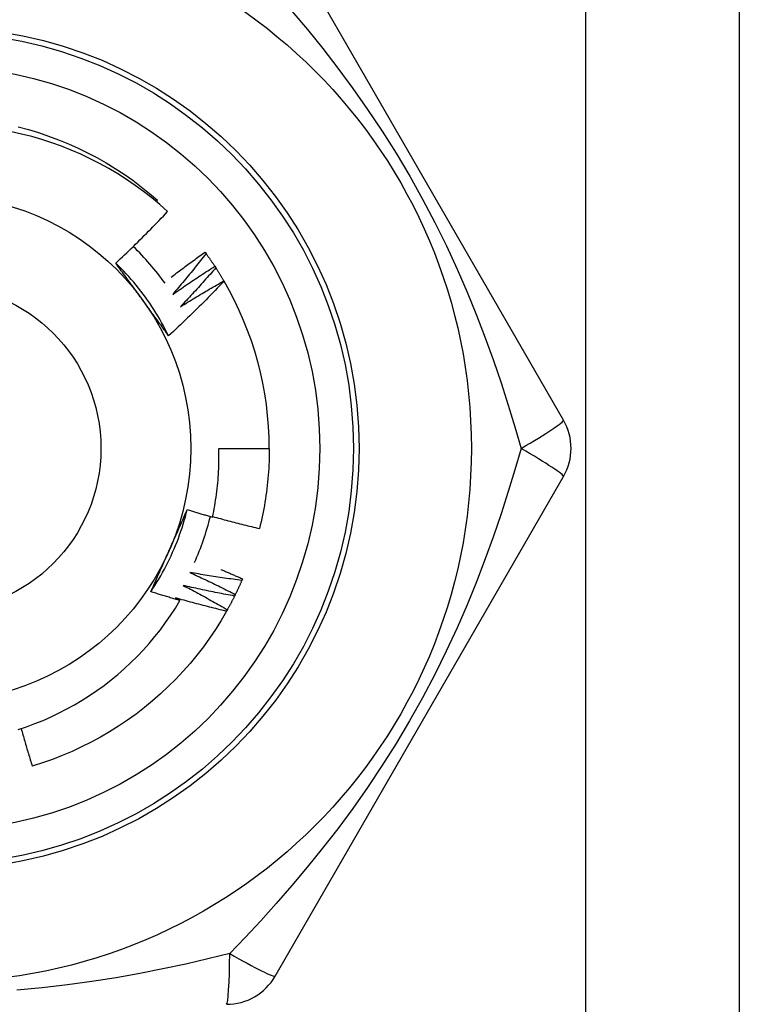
# Model space of a CAD drawing. Header units: inches. Extents: x 3.4 to 95.3, y 5.8 to 50.1.
# Tile 46 of 83: x 5.795 to 6.047, y 36.441 to 36.787. Entities that reach past the tile are written whole.
import ezdxf

# ---------------------------------------------------------------- set-up
doc = ezdxf.new("R2010")
doc.units = ezdxf.units.IN
doc.header["$MEASUREMENT"] = 0
doc.layers.add('Visible Edges(ANSI)', color=7, linetype='Continuous', lineweight=25)
doc.layers.add('Visible Tangent Edges(ANSI)', color=7, linetype='Continuous', lineweight=25)

msp = doc.modelspace()

# ---------------------------------------------------------------- linework, layer by layer
at = {"layer": 'Visible Edges(ANSI)'}
for p, q in [((6.047325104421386, 36.96306930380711), (6.047325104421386, 19.57724253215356)), ((5.985672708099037, 36.64614024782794), (5.884522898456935, 36.82133684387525)), ((5.842857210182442, 36.72275055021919), (5.843299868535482, 36.7232676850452)), ((5.859921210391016, 36.70506298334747), (5.860277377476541, 36.70457555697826)), ((5.863364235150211, 36.70011230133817), (5.86369462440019, 36.69960704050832)), ((5.866545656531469, 36.69498958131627), (5.86659412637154, 36.69490674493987)), ((5.864752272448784, 36.6362976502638), (5.882466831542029, 36.6362976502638)), ((5.884522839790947, 36.45125836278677), (5.98567263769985, 36.62645495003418)), ((5.873075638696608, 36.59054586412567), (5.872836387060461, 36.58999160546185))]:
    msp.add_line(p, q, dxfattribs=at)
at = {"layer": 'Visible Edges(ANSI)', "flags": 128}
for points in [[(5.794386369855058, 36.74899844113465), (5.797981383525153, 36.74804191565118), (5.801543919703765, 36.74697075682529), (5.80507032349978, 36.74578605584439), (5.808556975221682, 36.74448900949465), (5.812000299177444, 36.74308097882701), (5.81539676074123, 36.7415633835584), (5.818742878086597, 36.73993779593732), (5.822035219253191, 36.73820587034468), (5.825270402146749, 36.73636939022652), (5.828445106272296, 36.73443025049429), (5.831556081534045, 36.73239042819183), (5.834600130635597, 36.73025201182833), (5.83757413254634, 36.72801720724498), (5.840475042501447, 36.72568830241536), (5.843299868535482, 36.7232676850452)], [(5.846791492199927, 36.71929893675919), (5.844051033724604, 36.72173627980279), (5.841237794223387, 36.72408273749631), (5.838354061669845, 36.72633673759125), (5.835402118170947, 36.72849669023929), (5.832384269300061, 36.73056102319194), (5.829302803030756, 36.73252815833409), (5.826160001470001, 36.73439650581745), (5.822958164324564, 36.73616449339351), (5.819699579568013, 36.73783054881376), (5.816386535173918, 36.7393930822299), (5.813021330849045, 36.74085052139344), (5.80960734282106, 36.74220085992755), (5.806155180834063, 36.74343976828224), (5.802669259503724, 36.74456594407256), (5.799152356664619, 36.74557880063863), (5.795607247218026, 36.74647771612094), (5.792036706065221, 36.74726209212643)], [(5.82861371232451, 36.70122083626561), (5.829396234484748, 36.70194909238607), (5.830176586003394, 36.70267955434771), (5.830954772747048, 36.70341222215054), (5.831730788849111, 36.70414708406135), (5.832504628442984, 36.70488414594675), (5.833276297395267, 36.70562339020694), (5.834045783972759, 36.70636482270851), (5.834813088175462, 36.70710842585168), (5.835578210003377, 36.70785421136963), (5.836341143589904, 36.70860215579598), (5.837101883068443, 36.70935227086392), (5.837860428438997, 36.71010453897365), (5.838616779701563, 36.71085896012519), (5.839370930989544, 36.71161552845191), (5.84012287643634, 36.71237423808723), (5.840872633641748, 36.71313510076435), (5.841620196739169, 36.71389811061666), (5.842365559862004, 36.71466326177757), (5.843108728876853, 36.71543055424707), (5.843849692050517, 36.71619998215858), (5.844588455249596, 36.71697153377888), (5.84532501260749, 36.71774521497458), (5.8460593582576, 36.71852101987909), (5.846791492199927, 36.71929893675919)], [(5.848021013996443, 36.69627867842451), (5.848509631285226, 36.69665384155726), (5.848998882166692, 36.69702820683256), (5.849488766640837, 36.69740178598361), (5.849979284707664, 36.6977745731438), (5.850470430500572, 36.69814656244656), (5.850962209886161, 36.69851775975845), (5.85145462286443, 36.69888816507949), (5.851947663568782, 36.69925777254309), (5.852441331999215, 36.69962658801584), (5.852935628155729, 36.69999460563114), (5.853430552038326, 36.70036182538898), (5.853926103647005, 36.70072825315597), (5.854422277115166, 36.70109387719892), (5.854919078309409, 36.70145870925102), (5.855416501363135, 36.70182273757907), (5.855914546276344, 36.70218596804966), (5.856413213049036, 36.70254840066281), (5.856912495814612, 36.70291002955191), (5.85741240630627, 36.70327086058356), (5.857912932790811, 36.70363088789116), (5.858414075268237, 36.70399011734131), (5.858915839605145, 36.70434854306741), (5.859418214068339, 36.70470616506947), (5.859921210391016, 36.70506298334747)], [(5.860277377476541, 36.70457555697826), (5.859805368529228, 36.70396996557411), (5.859332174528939, 36.70336525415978), (5.858857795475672, 36.7027614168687), (5.85838222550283, 36.70215847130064), (5.857905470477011, 36.70155640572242), (5.857427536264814, 36.70095522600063), (5.856948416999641, 36.70035493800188), (5.85646811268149, 36.69975554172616), (5.85598662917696, 36.69915703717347), (5.855503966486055, 36.69855942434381), (5.855020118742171, 36.69796270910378), (5.854535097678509, 36.69736689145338), (5.85404889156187, 36.69677197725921), (5.853561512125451, 36.69617796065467), (5.853072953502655, 36.69558485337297), (5.85258322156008, 36.6949926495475), (5.852092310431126, 36.69440135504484), (5.851600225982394, 36.69381097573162), (5.851106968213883, 36.69322149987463), (5.850612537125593, 36.69263294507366), (5.850116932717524, 36.69204530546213), (5.849620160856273, 36.69145858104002), (5.849122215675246, 36.69087277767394), (5.848623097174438, 36.69028790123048)], [(5.860277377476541, 36.70457555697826), (5.86041013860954, 36.70439249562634), (5.860542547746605, 36.70420917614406), (5.860674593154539, 36.70402560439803), (5.860806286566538, 36.70384177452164), (5.860937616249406, 36.70365768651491), (5.861068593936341, 36.70347334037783), (5.861199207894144, 36.70328874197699), (5.861329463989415, 36.7031038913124), (5.861459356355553, 36.70291878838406), (5.86158889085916, 36.70273342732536), (5.861718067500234, 36.70254781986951), (5.861846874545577, 36.70236196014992), (5.861975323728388, 36.70217584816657), (5.862103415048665, 36.70198948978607), (5.862231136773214, 36.7018028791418), (5.86235849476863, 36.7016160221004), (5.862485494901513, 36.70142891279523), (5.862612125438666, 36.70124156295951), (5.862738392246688, 36.70105396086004), (5.862864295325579, 36.70086611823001), (5.862989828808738, 36.70067802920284), (5.863114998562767, 36.7004896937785), (5.863239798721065, 36.70030111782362), (5.863364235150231, 36.70011230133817)], [(5.847167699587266, 36.67577140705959), (5.846579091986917, 36.67695196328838), (5.845973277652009, 36.67812380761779), (5.845350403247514, 36.6792866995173), (5.8447106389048, 36.68044041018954), (5.844054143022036, 36.68158469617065), (5.843381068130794, 36.68271932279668), (5.842691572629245, 36.68384405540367), (5.841985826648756, 36.68495865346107), (5.8412639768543, 36.68606288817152), (5.840526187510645, 36.68715651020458), (5.839772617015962, 36.68823929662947), (5.83900342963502, 36.68931100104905), (5.838218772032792, 36.69037138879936), (5.837418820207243, 36.69142022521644), (5.836603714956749, 36.69245727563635), (5.835773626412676, 36.69348229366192), (5.834928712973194, 36.6944950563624), (5.834069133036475, 36.69549532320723), (5.833195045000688, 36.69648284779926), (5.832306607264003, 36.69745740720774), (5.831403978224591, 36.6984187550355), (5.830487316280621, 36.69936665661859), (5.829556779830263, 36.70030087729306), (5.828612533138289, 36.70122117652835)], [(5.837989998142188, 36.68836524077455), (5.837597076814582, 36.68890603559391), (5.837204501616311, 36.68944633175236), (5.836812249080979, 36.68998613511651), (5.836420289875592, 36.69052545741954), (5.836028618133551, 36.69106429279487), (5.83563721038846, 36.69160265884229), (5.835246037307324, 36.69214056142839), (5.834855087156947, 36.69267801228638), (5.834464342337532, 36.69321500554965), (5.834073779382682, 36.69375155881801), (5.833683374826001, 36.69428767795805), (5.833293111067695, 36.69482336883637), (5.832902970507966, 36.69535863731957), (5.832512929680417, 36.69589348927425), (5.832122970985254, 36.6964279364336), (5.831733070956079, 36.69696198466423), (5.831343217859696, 36.69749563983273), (5.830953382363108, 36.69802890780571), (5.83056355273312, 36.69856180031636), (5.830173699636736, 36.69909432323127), (5.829783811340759, 36.69962647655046), (5.829393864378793, 36.70015827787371), (5.829003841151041, 36.70068972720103), (5.82861371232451, 36.70122083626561)], [(5.848623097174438, 36.69028790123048), (5.8492275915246, 36.69071087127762), (5.849832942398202, 36.691132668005), (5.850439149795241, 36.69155327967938), (5.85104621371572, 36.691972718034), (5.85165412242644, 36.69239097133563), (5.852262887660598, 36.69280803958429), (5.852872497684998, 36.69322392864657), (5.853482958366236, 36.69363863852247), (5.854094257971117, 36.6940521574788), (5.854706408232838, 36.69446449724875), (5.855319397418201, 36.69487564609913), (5.855933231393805, 36.69528560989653), (5.856547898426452, 36.69569438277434), (5.85716341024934, 36.69610197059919), (5.85777975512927, 36.69650836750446), (5.858396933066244, 36.69691357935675), (5.859014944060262, 36.69731759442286), (5.859633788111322, 36.69772041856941), (5.860253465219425, 36.69812205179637), (5.860873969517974, 36.69852249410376), (5.861495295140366, 36.69892173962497), (5.862117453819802, 36.69931978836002), (5.862740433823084, 36.69971664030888), (5.863364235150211, 36.70011230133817)], [(5.86369462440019, 36.69960704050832), (5.863191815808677, 36.69902676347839), (5.862687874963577, 36.69844743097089), (5.862182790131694, 36.69786903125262), (5.861676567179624, 36.69729158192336), (5.861169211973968, 36.69671507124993), (5.860660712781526, 36.69613951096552), (5.860151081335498, 36.69556490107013), (5.859640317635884, 36.69499124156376), (5.859128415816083, 36.69441853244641), (5.858615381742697, 36.69384677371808), (5.858101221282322, 36.69327597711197), (5.857585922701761, 36.69270614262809), (5.857069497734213, 36.69213726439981), (5.856551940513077, 36.69156934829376), (5.856033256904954, 36.69100239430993), (5.855513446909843, 36.69043640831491), (5.854992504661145, 36.68987139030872), (5.854470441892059, 36.68930734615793), (5.853947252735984, 36.68874426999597), (5.85342294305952, 36.68818216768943), (5.852897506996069, 36.6876210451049), (5.852370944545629, 36.68706089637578), (5.851843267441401, 36.68650173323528), (5.851314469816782, 36.6859435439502)], [(5.86369462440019, 36.69960704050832), (5.863817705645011, 36.69941733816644), (5.863940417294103, 36.69922739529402), (5.864062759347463, 36.69903721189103), (5.864184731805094, 36.69884679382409), (5.864306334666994, 36.69865613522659), (5.864427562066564, 36.69846524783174), (5.864548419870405, 36.69827411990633), (5.864668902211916, 36.69808275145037), (5.864789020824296, 36.69789115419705), (5.864908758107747, 36.69769932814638), (5.865028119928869, 36.69750726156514), (5.865147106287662, 36.69731496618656), (5.865265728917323, 36.69712243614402), (5.865383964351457, 36.69692968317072), (5.86550183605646, 36.69673669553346), (5.865619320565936, 36.69654347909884), (5.86573644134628, 36.69635003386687), (5.865853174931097, 36.69615635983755), (5.865969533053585, 36.69596245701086), (5.866085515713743, 36.69576833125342), (5.866201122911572, 36.69557398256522), (5.866316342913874, 36.69537940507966), (5.866431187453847, 36.69518460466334), (5.86654565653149, 36.69498958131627)], [(5.86659412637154, 36.69490674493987), (5.865811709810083, 36.69408321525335), (5.865026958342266, 36.69326194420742), (5.864239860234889, 36.69244293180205), (5.863450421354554, 36.69162619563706), (5.862658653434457, 36.69081172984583), (5.861864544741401, 36.68999954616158), (5.861068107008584, 36.68918964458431), (5.860269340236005, 36.68838203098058), (5.859468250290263, 36.68757670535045), (5.85866483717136, 36.68677368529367), (5.857859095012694, 36.68597295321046), (5.857051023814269, 36.68517451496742), (5.85624062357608, 36.68437837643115), (5.855427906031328, 36.68358454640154), (5.854612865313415, 36.6827930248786), (5.853795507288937, 36.68200382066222), (5.852975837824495, 36.681216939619), (5.852153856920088, 36.68043238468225), (5.851329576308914, 36.67965016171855), (5.850502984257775, 36.67887027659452), (5.849674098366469, 36.67809273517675), (5.848842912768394, 36.67731754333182), (5.848009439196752, 36.67654470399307), (5.847173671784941, 36.67577422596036)], [(5.851314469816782, 36.6859435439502), (5.851940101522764, 36.68633457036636), (5.852566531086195, 36.68672437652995), (5.853193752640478, 36.68711296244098), (5.853821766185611, 36.68750032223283), (5.854450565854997, 36.68788646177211), (5.855080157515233, 36.68827136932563), (5.855710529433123, 36.68865506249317), (5.856341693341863, 36.68903752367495), (5.856973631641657, 36.68941875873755), (5.857606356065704, 36.6897987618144), (5.858239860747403, 36.69017754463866), (5.858874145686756, 36.69055509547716), (5.859509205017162, 36.6909314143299), (5.860145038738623, 36.69130650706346), (5.860781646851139, 36.69168036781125), (5.861419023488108, 36.69205299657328), (5.862057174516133, 36.69242438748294), (5.862696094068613, 36.69279455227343), (5.863335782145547, 36.69316347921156), (5.863976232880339, 36.69353117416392), (5.864617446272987, 36.6938976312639), (5.865259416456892, 36.69426285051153), (5.865902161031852, 36.69462683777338), (5.866545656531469, 36.69498958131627)], [(5.847173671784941, 36.67577422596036), (5.846791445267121, 36.67629442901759), (5.846409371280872, 36.67681491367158), (5.8460274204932, 36.67733569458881), (5.84564556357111, 36.67785678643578), (5.845263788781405, 36.67837820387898), (5.844882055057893, 36.67889995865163), (5.844500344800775, 36.67942206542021), (5.844118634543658, 36.67994453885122), (5.843736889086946, 36.68046739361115), (5.843355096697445, 36.68099063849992), (5.842973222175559, 36.6815142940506), (5.842591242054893, 36.68203837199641), (5.842209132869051, 36.68256288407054), (5.841826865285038, 36.68308784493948), (5.84144441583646, 36.68361326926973), (5.841061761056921, 36.6841391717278), (5.840678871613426, 36.68466556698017), (5.840295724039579, 36.68519246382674), (5.839912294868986, 36.68571987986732), (5.839528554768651, 36.6862478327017), (5.839144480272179, 36.68677633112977), (5.838760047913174, 36.68730538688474), (5.838375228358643, 36.687835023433), (5.837989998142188, 36.68836524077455)], [(5.862550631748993, 36.61220508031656), (5.862760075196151, 36.61319424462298), (5.862959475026, 36.61418574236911), (5.863148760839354, 36.61517936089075), (5.863327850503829, 36.61617462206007), (5.863496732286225, 36.61717142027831), (5.863655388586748, 36.61816967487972), (5.863803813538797, 36.61916930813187), (5.863941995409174, 36.62017024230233), (5.864069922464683, 36.62117239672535), (5.864187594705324, 36.62217569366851), (5.864294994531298, 36.62318005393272), (5.864392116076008, 36.62418539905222), (5.864478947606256, 36.62519164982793), (5.864555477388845, 36.62619872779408), (5.864621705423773, 36.62720655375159), (5.864677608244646, 36.6282150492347), (5.864723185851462, 36.62922413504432), (5.864758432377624, 36.63023373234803), (5.864783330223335, 36.63124376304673), (5.864797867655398, 36.63225414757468), (5.864802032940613, 36.63326480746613), (5.86479583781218, 36.6342756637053), (5.864779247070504, 36.6352866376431), (5.864752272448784, 36.6362976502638)], [(5.882466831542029, 36.63629765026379), (5.882460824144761, 36.63511602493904), (5.882442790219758, 36.6339345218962), (5.882412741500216, 36.63275326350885), (5.88237066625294, 36.63157237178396), (5.882316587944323, 36.63039196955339), (5.882250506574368, 36.62921217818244), (5.882172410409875, 36.62803312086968), (5.882082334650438, 36.62685491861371), (5.881980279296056, 36.62567769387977), (5.881866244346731, 36.62450156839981), (5.881740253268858, 36.62332666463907), (5.881602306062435, 36.62215310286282), (5.881452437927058, 36.62098100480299), (5.881290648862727, 36.61981049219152), (5.881116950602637, 36.61864168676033), (5.880931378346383, 36.61747470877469), (5.880733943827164, 36.61630967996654), (5.880524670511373, 36.6151467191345), (5.880303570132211, 36.61398594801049), (5.88007066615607, 36.61282748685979), (5.879825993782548, 36.61167145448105), (5.879569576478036, 36.61051797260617), (5.879301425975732, 36.60936715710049), (5.879021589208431, 36.60821913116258)], [(5.840931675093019, 36.58602278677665), (5.841659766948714, 36.58712281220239), (5.84237170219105, 36.58823338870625), (5.84306736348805, 36.58935425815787), (5.843746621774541, 36.5904851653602), (5.844409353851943, 36.59162585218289), (5.845055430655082, 36.59277606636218), (5.84568473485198, 36.59393554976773), (5.846297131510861, 36.59510404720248), (5.84689249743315, 36.59628130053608), (5.847470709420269, 36.59746705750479), (5.848031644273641, 36.59866105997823), (5.848575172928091, 36.59986304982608), (5.849101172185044, 36.60107277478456), (5.84960951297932, 36.60228997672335), (5.850100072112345, 36.60351439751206), (5.850572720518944, 36.60474578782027), (5.851027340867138, 36.60598388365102), (5.851463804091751, 36.60722843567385), (5.851881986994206, 36.60847918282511), (5.852281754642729, 36.60973587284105), (5.852662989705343, 36.61099824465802), (5.853025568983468, 36.61226604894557), (5.853369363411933, 36.61353902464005), (5.853694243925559, 36.61481691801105)], [(5.847249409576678, 36.60026783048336), (5.847521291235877, 36.60087850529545), (5.847792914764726, 36.60148863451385), (5.848064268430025, 36.60209823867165), (5.848335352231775, 36.60270733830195), (5.848606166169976, 36.60331595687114), (5.84887669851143, 36.603924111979), (5.849146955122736, 36.60453182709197), (5.849416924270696, 36.6051391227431), (5.849686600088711, 36.60574601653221), (5.84995598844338, 36.60635253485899), (5.850225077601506, 36.60695869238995), (5.850493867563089, 36.60756451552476), (5.850762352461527, 36.60817002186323), (5.851030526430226, 36.60877523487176), (5.851298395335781, 36.60938017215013), (5.851565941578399, 36.60998485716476), (5.851833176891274, 36.61058930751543), (5.85210008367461, 36.61119354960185), (5.852366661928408, 36.61179759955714), (5.852632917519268, 36.61240148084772), (5.852898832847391, 36.61300521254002), (5.853164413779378, 36.61360881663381), (5.85342964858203, 36.61421231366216), (5.853694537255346, 36.61481572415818)], [(5.853694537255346, 36.61481572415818), (5.854062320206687, 36.61470250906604), (5.854430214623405, 36.61458967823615), (5.854798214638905, 36.61447723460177), (5.855166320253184, 36.61436517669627), (5.855534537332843, 36.61425350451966), (5.855902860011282, 36.61414221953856), (5.856271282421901, 36.61403132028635), (5.856639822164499, 36.613920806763), (5.857008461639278, 36.61381067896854), (5.857377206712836, 36.61370093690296), (5.857746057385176, 36.61359158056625), (5.858115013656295, 36.61348261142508), (5.858484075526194, 36.61337402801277), (5.858853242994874, 36.61326583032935), (5.859222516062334, 36.6131580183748), (5.859591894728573, 36.61305059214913), (5.859961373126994, 36.61294355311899), (5.860330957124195, 36.61283689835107), (5.860700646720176, 36.61273063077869), (5.861070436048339, 36.61262474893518), (5.861440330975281, 36.61251925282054), (5.861810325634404, 36.61241414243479), (5.862180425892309, 36.61230941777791), (5.862550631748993, 36.61220508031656)], [(5.862593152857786, 36.61240193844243), (5.86327342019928, 36.61221293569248), (5.863954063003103, 36.61202521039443), (5.864635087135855, 36.61183876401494), (5.865316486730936, 36.61165359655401), (5.865998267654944, 36.61146970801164), (5.866680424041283, 36.61128709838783), (5.86736295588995, 36.61110576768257), (5.86804585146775, 36.61092571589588), (5.868729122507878, 36.61074694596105), (5.869412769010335, 36.61056945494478), (5.870096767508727, 36.61039324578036), (5.870781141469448, 36.6102183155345), (5.8714658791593, 36.6100446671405), (5.872150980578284, 36.60987229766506), (5.872836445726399, 36.60970121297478), (5.873522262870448, 36.60953140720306), (5.874208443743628, 36.60936288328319), (5.874894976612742, 36.60919564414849), (5.87558186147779, 36.60902968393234), (5.876269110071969, 36.60886500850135), (5.876956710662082, 36.60870161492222), (5.877644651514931, 36.60853950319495), (5.878332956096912, 36.60837867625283), (5.879021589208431, 36.60821913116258)], [(5.840937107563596, 36.58601902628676), (5.841196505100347, 36.58661014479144), (5.841456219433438, 36.58720127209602), (5.841716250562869, 36.58779244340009), (5.841976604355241, 36.58838368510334), (5.842237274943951, 36.58897502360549), (5.842498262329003, 36.58956649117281), (5.842759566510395, 36.59015811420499), (5.843021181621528, 36.59074992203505), (5.843283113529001, 36.59134194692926), (5.843545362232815, 36.59193421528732), (5.843807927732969, 36.59252675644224), (5.844070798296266, 36.59311959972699), (5.844333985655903, 36.59371277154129), (5.844597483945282, 36.59430630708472), (5.844861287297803, 36.59490022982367), (5.845125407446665, 36.59549456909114), (5.845389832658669, 36.59608935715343), (5.845654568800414, 36.59668462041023), (5.845919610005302, 36.59728039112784), (5.846184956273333, 36.59787669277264), (5.846450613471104, 36.59847356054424), (5.84671656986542, 36.59907101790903), (5.846982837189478, 36.5996691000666), (5.847249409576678, 36.60026783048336)], [(5.854610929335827, 36.59278305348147), (5.855282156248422, 36.59247683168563), (5.855952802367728, 36.59216926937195), (5.856622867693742, 36.59186037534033), (5.857292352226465, 36.59155014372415), (5.857961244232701, 36.59123858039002), (5.858629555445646, 36.59092568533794), (5.859297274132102, 36.59061145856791), (5.859964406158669, 36.59029590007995), (5.860630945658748, 36.58997901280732), (5.861296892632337, 36.58966079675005), (5.861962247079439, 36.58934125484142), (5.862627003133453, 36.58902038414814), (5.863291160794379, 36.58869818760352), (5.86395472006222, 36.58837466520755), (5.864617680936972, 36.58804981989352), (5.865280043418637, 36.58772365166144), (5.865941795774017, 36.58739616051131), (5.866602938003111, 36.58706734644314), (5.86726348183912, 36.58673721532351), (5.867923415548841, 36.58640575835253), (5.868582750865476, 36.5860729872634), (5.869241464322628, 36.58573890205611), (5.869899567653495, 36.58540349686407), (5.87055704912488, 36.58506677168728)], [(5.872836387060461, 36.58999160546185), (5.872075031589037, 36.59009099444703), (5.871313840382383, 36.59019185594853), (5.870552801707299, 36.59029418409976), (5.869791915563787, 36.59039798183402), (5.869031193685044, 36.5905032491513), (5.868270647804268, 36.5906099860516), (5.867510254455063, 36.59071819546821), (5.866750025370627, 36.59082787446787), (5.865989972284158, 36.59093902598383), (5.865230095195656, 36.59105165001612), (5.864470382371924, 36.59116574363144), (5.863710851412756, 36.59128130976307), (5.862951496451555, 36.59139834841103), (5.86219232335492, 36.59151685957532), (5.861433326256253, 36.59163684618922), (5.860674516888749, 36.59175830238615), (5.859915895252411, 36.5918812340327), (5.859157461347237, 36.59200564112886), (5.858399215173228, 36.59213152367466), (5.857641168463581, 36.59225887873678), (5.856883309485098, 36.59238770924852), (5.856125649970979, 36.59251801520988), (5.855368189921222, 36.59264979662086), (5.854610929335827, 36.59278305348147)], [(5.86547801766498, 36.59386004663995), (5.865795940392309, 36.59372535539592), (5.866113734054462, 36.59359036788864), (5.866431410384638, 36.59345508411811), (5.866748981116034, 36.59331950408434), (5.867066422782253, 36.59318362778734), (5.867383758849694, 36.59304745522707), (5.867700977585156, 36.59291098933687), (5.868018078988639, 36.59277422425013), (5.868335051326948, 36.59263716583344), (5.868651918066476, 36.59249981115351), (5.868968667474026, 36.59236216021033), (5.869285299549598, 36.59222421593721), (5.869601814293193, 36.59208597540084), (5.869918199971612, 36.59194743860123), (5.87023448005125, 36.59180860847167), (5.870550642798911, 36.59166948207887), (5.870866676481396, 36.59153006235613), (5.871182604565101, 36.59139034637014), (5.87149840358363, 36.59125033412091), (5.871814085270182, 36.59111003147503), (5.872129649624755, 36.5909694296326), (5.872445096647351, 36.59082853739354), (5.872760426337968, 36.59068734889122), (5.873075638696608, 36.59054586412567)], [(5.872836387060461, 36.58999160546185), (5.872746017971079, 36.58978430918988), (5.872655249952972, 36.58957719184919), (5.872564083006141, 36.58937025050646), (5.872472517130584, 36.5891634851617), (5.872380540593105, 36.5889569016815), (5.8722881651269, 36.58875049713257), (5.872195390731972, 36.58854427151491), (5.87210220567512, 36.5883382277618), (5.872008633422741, 36.58813236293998), (5.87191465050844, 36.58792668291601), (5.871820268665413, 36.58772118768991), (5.871725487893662, 36.58751587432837), (5.871630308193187, 36.587310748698), (5.871534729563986, 36.58710580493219), (5.871438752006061, 36.58690105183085), (5.87134237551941, 36.58669648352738), (5.871245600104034, 36.58649210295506), (5.871148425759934, 36.58628791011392), (5.871050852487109, 36.58608391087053), (5.870952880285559, 36.58588009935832), (5.870854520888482, 36.58567648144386), (5.87075576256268, 36.58547305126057), (5.870656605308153, 36.58526981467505), (5.870557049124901, 36.58506677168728)], [(5.851139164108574, 36.58297088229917), (5.850712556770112, 36.5830923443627), (5.850286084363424, 36.58321428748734), (5.849859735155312, 36.58333671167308), (5.849433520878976, 36.58345962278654), (5.849007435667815, 36.5835830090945), (5.84858147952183, 36.58370688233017), (5.84815565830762, 36.58383123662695), (5.847729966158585, 36.58395607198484), (5.847304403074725, 36.58408139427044), (5.84687898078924, 36.58420719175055), (5.84645368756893, 36.58433347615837), (5.846028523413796, 36.5844602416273), (5.845603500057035, 36.58458748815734), (5.84517860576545, 36.58471521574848), (5.844753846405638, 36.58484343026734), (5.844329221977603, 36.58497211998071), (5.843904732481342, 36.58510129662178), (5.843480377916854, 36.58523095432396), (5.843056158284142, 36.58536109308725), (5.842632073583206, 36.58549171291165), (5.842208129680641, 36.58562281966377), (5.841784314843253, 36.58575440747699), (5.841360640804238, 36.58588647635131), (5.840937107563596, 36.58601902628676)], [(5.852233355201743, 36.58825933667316), (5.852887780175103, 36.58791868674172), (5.853541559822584, 36.58757673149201), (5.854194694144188, 36.58723347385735), (5.854847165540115, 36.58688891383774), (5.855498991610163, 36.58654305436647), (5.856150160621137, 36.58619589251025), (5.856800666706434, 36.58584742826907), (5.857450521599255, 36.58549766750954), (5.8580997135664, 36.58514661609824), (5.858748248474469, 36.584794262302), (5.859396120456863, 36.5844406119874), (5.860043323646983, 36.58408567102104), (5.860689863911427, 36.58372943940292), (5.861335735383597, 36.58337191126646), (5.861980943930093, 36.58301309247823), (5.862625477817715, 36.58265298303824), (5.863269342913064, 36.58229158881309), (5.863912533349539, 36.5819289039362), (5.864555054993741, 36.58156492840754), (5.865196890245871, 36.58119966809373), (5.865838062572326, 36.58083312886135), (5.866478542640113, 36.58046529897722), (5.867118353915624, 36.58009618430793), (5.867757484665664, 36.57972579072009)], [(5.870289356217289, 36.58452567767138), (5.869534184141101, 36.58466445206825), (5.868779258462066, 36.58480468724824), (5.868024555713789, 36.58494637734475), (5.867270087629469, 36.58508952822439), (5.866515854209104, 36.58523413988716), (5.865761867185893, 36.58538020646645), (5.865008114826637, 36.58552773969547), (5.864254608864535, 36.58567672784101), (5.863501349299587, 36.58582717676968), (5.862748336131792, 36.58597909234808), (5.86199557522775, 36.58613246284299), (5.86124306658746, 36.58628729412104), (5.860490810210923, 36.5864435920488), (5.859738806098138, 36.58660134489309), (5.858987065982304, 36.58676056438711), (5.858235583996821, 36.58692124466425), (5.857484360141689, 36.58708338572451), (5.856733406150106, 36.58724699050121), (5.855982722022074, 36.58741205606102), (5.85523230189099, 36.58757858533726), (5.854482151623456, 36.58774657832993), (5.853732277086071, 36.58791603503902), (5.852982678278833, 36.58808695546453), (5.852233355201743, 36.58825933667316)], [(5.794397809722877, 36.53773861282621), (5.797332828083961, 36.5387215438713), (5.800240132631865, 36.53979408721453), (5.803115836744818, 36.54095519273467), (5.805951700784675, 36.54220156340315), (5.808745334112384, 36.54353189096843), (5.811494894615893, 36.5449450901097), (5.81419853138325, 36.54644005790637), (5.816854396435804, 36.54801569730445), (5.8194606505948, 36.54967091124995), (5.822015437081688, 36.55140460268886), (5.824516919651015, 36.5532156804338), (5.826963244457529, 36.55510304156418), (5.829352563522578, 36.5570655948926), (5.831683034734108, 36.55910223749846), (5.83395281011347, 36.56121187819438), (5.836157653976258, 36.56339100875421), (5.838291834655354, 36.56563392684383), (5.840353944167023, 36.56793880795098), (5.842342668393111, 36.57030389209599), (5.844256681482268, 36.5727274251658), (5.846094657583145, 36.57520764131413), (5.847855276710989, 36.57774279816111), (5.849537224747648, 36.58033112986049), (5.851139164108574, 36.58297088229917)], [(5.849624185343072, 36.58386512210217), (5.84968739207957, 36.58382800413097), (5.849750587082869, 36.58379088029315), (5.849813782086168, 36.58375373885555), (5.849876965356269, 36.58371658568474), (5.849940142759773, 36.58367942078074), (5.850003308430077, 36.58364223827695), (5.850066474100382, 36.58360504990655), (5.850129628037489, 36.58356784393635), (5.850192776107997, 36.58353062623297), (5.850255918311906, 36.58349340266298), (5.850319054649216, 36.58345616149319), (5.850382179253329, 36.5834189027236), (5.850445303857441, 36.58338163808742), (5.850508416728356, 36.58334436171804), (5.850571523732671, 36.58330706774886), (5.850634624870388, 36.58326976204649), (5.850697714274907, 36.58323245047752), (5.850760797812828, 36.58319512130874), (5.850823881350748, 36.58315777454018), (5.850886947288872, 36.58312042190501), (5.850950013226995, 36.58308305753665), (5.85101307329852, 36.58304567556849), (5.851076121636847, 36.58300828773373), (5.851139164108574, 36.58297088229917)], [(5.867462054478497, 36.57919932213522), (5.86671510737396, 36.57937710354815), (5.865968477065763, 36.579556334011), (5.865222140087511, 36.57973700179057), (5.864476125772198, 36.57991911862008), (5.863730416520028, 36.58010268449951), (5.862985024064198, 36.58028769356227), (5.862239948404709, 36.58047414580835), (5.861495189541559, 36.58066204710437), (5.86075075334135, 36.58085139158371), (5.860006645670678, 36.58104217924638), (5.859262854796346, 36.58123441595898), (5.858519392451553, 36.58142810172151), (5.857776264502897, 36.58162323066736), (5.857033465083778, 36.58181980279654), (5.856291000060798, 36.58201782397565), (5.855548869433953, 36.58221729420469), (5.854807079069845, 36.58241820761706), (5.854065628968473, 36.58262057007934), (5.853324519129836, 36.58282437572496), (5.852583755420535, 36.58302963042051), (5.851843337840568, 36.58323633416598), (5.851103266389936, 36.58344448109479), (5.850363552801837, 36.58365407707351), (5.849624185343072, 36.58386512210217)], [(5.870289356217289, 36.58452567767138), (5.870188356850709, 36.58432335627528), (5.870086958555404, 36.58412122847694), (5.869985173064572, 36.58391929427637), (5.869882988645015, 36.58371756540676), (5.869780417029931, 36.58351603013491), (5.86967745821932, 36.58331470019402), (5.869574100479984, 36.5831135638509), (5.869470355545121, 36.58291263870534), (5.869366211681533, 36.58271190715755), (5.869261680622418, 36.5825113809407), (5.869156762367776, 36.58231106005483), (5.869051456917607, 36.58211094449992), (5.868945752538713, 36.58191103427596), (5.86883967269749, 36.58171132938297), (5.868733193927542, 36.58151183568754), (5.868626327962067, 36.58131254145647), (5.868519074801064, 36.58111346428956), (5.868411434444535, 36.58091459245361), (5.868303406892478, 36.58071592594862), (5.868194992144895, 36.58051747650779), (5.868086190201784, 36.58031923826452), (5.867977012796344, 36.58012121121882), (5.867867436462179, 36.57992339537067), (5.867757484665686, 36.57972579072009)], [(5.87055704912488, 36.58506677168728), (5.870545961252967, 36.58504420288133), (5.87053484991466, 36.58502162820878), (5.87052375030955, 36.58499905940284), (5.870512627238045, 36.58497649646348), (5.870501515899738, 36.58495393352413), (5.870490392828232, 36.58493137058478), (5.870479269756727, 36.58490881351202), (5.870468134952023, 36.58488625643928), (5.87045700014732, 36.58486369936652), (5.870445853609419, 36.58484114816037), (5.870434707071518, 36.58481859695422), (5.870423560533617, 36.58479605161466), (5.870412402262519, 36.58477350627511), (5.870401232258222, 36.58475096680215), (5.870390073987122, 36.5847284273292), (5.870378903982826, 36.58470588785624), (5.870367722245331, 36.58468335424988), (5.870356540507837, 36.58466082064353), (5.870345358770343, 36.58463829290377), (5.870334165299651, 36.58461576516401), (5.870322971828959, 36.58459324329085), (5.870311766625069, 36.5845707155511), (5.870300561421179, 36.58454819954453), (5.870289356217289, 36.58452567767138)], [(5.867462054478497, 36.57919932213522), (5.865581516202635, 36.57598955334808), (5.863599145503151, 36.57284165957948), (5.861516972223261, 36.56975886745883), (5.859337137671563, 36.56674433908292), (5.857061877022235, 36.56380117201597), (5.854693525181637, 36.56093238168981), (5.852234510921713, 36.5581409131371), (5.849687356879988, 36.55542962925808), (5.847054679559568, 36.55280131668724), (5.844339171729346, 36.55025866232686), (5.841543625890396, 36.54780428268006), (5.83867091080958, 36.54544069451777), (5.835723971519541, 36.54317032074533), (5.83270582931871, 36.54099549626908), (5.829619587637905, 36.53891843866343), (5.826468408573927, 36.53694129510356), (5.823255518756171, 36.53506608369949), (5.819984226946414, 36.53329473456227), (5.816657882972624, 36.53162906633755), (5.813279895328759, 36.5300707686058), (5.809853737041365, 36.52862147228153), (5.806382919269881, 36.52728263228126), (5.802871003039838, 36.52605564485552), (5.799321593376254, 36.52494176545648)], [(5.867757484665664, 36.57972579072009), (5.867745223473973, 36.57970382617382), (5.867732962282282, 36.57968186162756), (5.867720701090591, 36.5796598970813), (5.867708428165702, 36.57963793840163), (5.867696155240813, 36.57961598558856), (5.867683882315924, 36.57959403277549), (5.867671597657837, 36.57957207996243), (5.867659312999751, 36.57955013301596), (5.867647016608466, 36.5795281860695), (5.867634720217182, 36.57950624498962), (5.8676224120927, 36.57948430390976), (5.867610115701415, 36.57946236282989), (5.867597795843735, 36.57944043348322), (5.867585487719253, 36.57941849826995), (5.867573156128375, 36.57939656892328), (5.867560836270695, 36.57937463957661), (5.867548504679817, 36.57935271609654), (5.867536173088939, 36.57933079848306), (5.867523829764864, 36.57930887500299), (5.867511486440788, 36.57928696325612), (5.867499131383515, 36.57926504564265), (5.867486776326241, 36.57924313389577), (5.867474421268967, 36.5792212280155), (5.867462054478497, 36.57919932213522)], [(5.795440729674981, 36.53807659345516), (5.795592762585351, 36.5375267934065), (5.795745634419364, 36.53697721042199), (5.795899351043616, 36.53642783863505), (5.79605391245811, 36.53587867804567), (5.796209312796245, 36.53532972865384), (5.796365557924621, 36.53478101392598), (5.796522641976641, 36.53423249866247), (5.796680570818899, 36.53368420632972), (5.796839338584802, 36.53313613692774), (5.796998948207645, 36.53258827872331), (5.79715939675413, 36.53204064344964), (5.797320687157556, 36.53149323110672), (5.797482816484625, 36.53094604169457), (5.797645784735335, 36.53039907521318), (5.797809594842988, 36.52985231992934), (5.797974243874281, 36.52930579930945), (5.798139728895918, 36.52875950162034), (5.798306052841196, 36.52821342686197), (5.798473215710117, 36.52766758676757), (5.798641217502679, 36.52712195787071), (5.798810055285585, 36.52657656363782), (5.798979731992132, 36.52603140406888), (5.799150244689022, 36.52548646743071), (5.799321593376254, 36.52494176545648)]]:
    msp.add_lwpolyline(points, dxfattribs=at)
at = {"layer": 'Visible Edges(ANSI)'}
for centre, radius in [((5.766325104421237, 36.6362976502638), 0.187007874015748), ((5.766325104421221, 36.6362976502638), 0.1338582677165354), ((5.766325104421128, 36.6362976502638), 0.0885826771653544)]:
    msp.add_circle(centre, radius, dxfattribs=at)
for centre, radius, start, end in [((5.766325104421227, 36.6362976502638), 0.0984251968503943, 36.0181037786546, 45.95689622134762), ((5.766325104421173, 36.6362976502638), 0.1161417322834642, 0, 30.30707566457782), ((5.968625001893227, 36.6362976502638), 0.0196850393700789, 330.0000000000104, 30.00000000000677), ((5.766325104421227, 36.6362976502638), 0.0984251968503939, 336.0181037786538, 345.9568962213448), ((5.867475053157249, 36.4611007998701), 0.0196850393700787, 270.0000000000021, 329.9999999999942)]:
    msp.add_arc(centre, radius, start, end, dxfattribs=at)
at = {"layer": 'Visible Tangent Edges(ANSI)'}
msp.add_line((5.993475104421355, 19.57724253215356), (5.993475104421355, 36.96306930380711), dxfattribs=at)
at = {"layer": 'Visible Tangent Edges(ANSI)', "flags": 128}
for points in [[(5.890386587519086, 36.78956330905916), (5.895824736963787, 36.78310831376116), (5.90121639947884, 36.77644613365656), (5.906547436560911, 36.76956660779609), (5.911803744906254, 36.76245955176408), (5.916971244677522, 36.75511446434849), (5.922032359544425, 36.74752599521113), (5.926955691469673, 36.73972195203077), (5.931707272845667, 36.73173710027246), (5.936245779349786, 36.72362940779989), (5.940540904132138, 36.71546326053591), (5.94457976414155, 36.70728232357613), (5.948359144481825, 36.69912647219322), (5.951882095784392, 36.69102549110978), (5.955167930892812, 36.68298055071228), (5.958233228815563, 36.67499848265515), (5.961094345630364, 36.66708666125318), (5.963768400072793, 36.659249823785), (5.966272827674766, 36.65149185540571), (5.968619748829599, 36.6438342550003), (5.970820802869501, 36.63629992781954)], [(5.970821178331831, 36.63629567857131), (5.968623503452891, 36.62877130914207), (5.966278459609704, 36.62111936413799), (5.963771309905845, 36.61335373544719), (5.961087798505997, 36.60549008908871), (5.958216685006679, 36.5975530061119), (5.955142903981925, 36.58955260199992), (5.951850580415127, 36.58149602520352), (5.948323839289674, 36.57339040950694), (5.944546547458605, 36.56524267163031), (5.940505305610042, 36.55706538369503), (5.936208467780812, 36.54889962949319), (5.931669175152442, 36.54079221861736), (5.926916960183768, 36.53280790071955), (5.921992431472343, 36.52500514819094), (5.916926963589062, 36.51741692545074), (5.91175347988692, 36.51006595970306), (5.906499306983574, 36.50296450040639), (5.90117508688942, 36.49609641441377), (5.895795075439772, 36.48945075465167), (5.890373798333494, 36.48301704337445), (5.884923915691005, 36.47678281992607), (5.879457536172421, 36.47073493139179), (5.873999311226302, 36.46487365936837), (5.86857492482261, 36.45920032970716)], [(5.86857141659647, 36.45919787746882), (5.860956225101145, 36.45733896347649), (5.853156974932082, 36.45554386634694), (5.845179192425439, 36.45383248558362), (5.837029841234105, 36.45222508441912), (5.828722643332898, 36.45074328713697), (5.820258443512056, 36.44940512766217), (5.811635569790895, 36.44822798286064), (5.802852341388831, 36.44722922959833), (5.793907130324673, 36.44642636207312)]]:
    msp.add_lwpolyline(points, dxfattribs=at)
at = {"layer": 'Visible Tangent Edges(ANSI)'}
for centre, radius in [((5.766325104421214, 36.6362976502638), 0.1476377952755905), ((5.766325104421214, 36.6362976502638), 0.1456692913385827), ((5.766325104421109, 36.6362976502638), 0.0570866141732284)]:
    msp.add_circle(centre, radius, dxfattribs=at)
for centre, major_axis, ratio, start_param, end_param in [((5.968625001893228, 36.6362976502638), (0.0170477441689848, 0.0098425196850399), 0.0560536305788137, 4.809173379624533, 6.283185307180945), ((5.968625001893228, 36.6362976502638), (0.0170477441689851, -0.0098425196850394), 0.0560536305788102, 0, 1.474011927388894), ((5.867475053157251, 36.4611007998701), (0, -0.0196850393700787), 0.0560536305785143, 2.3268e-12, 1.474011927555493), ((5.867475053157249, 36.4611007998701), (0.0170477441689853, -0.0098425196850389), 0.0560536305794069, 4.809173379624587, 6.283185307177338)]:
    msp.add_ellipse(centre, major_axis=major_axis, ratio=ratio, start_param=start_param, end_param=end_param, dxfattribs=at)

doc.saveas('drawing.dxf')
